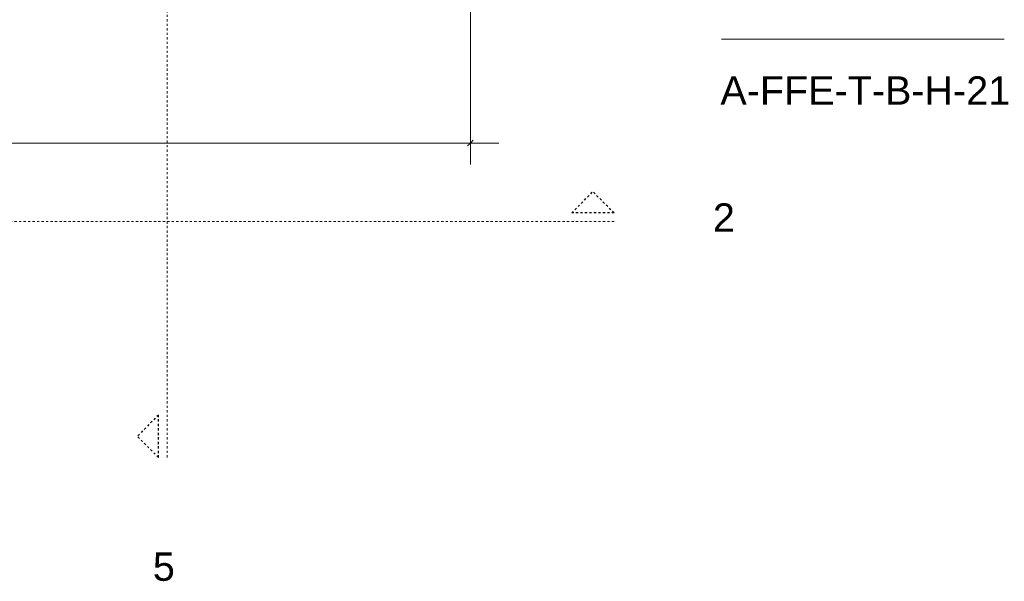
# Model space of a CAD drawing. Header units: millimetres. Extents: x 31693 to 77560, y -62826 to 19369.
# Tile 8 of 17: x 38614 to 40007, y -62826 to -62032. Entities that reach past the tile are written whole.
import ezdxf

# ---------------------------------------------------------------- set-up
doc = ezdxf.new("R2010")
doc.units = ezdxf.units.MM
doc.linetypes.add('Dash_2_', pattern=[6.35, 3.175, -3.175])
for name, color, linetype, lineweight in [('A----M-', 8, 'Continuous', 5), ('A----M--20', 8, 'Continuous', 5), ('A09-C--', 8, 'Continuous', 5), ('A09-C---1', 135, 'Dash_2_', 13), ('A09-C---2', 215, 'Dash_2_', 25), ('A09-C---3', 8, 'Dash_2_', 5), ('A09-C---4', 8, 'Continuous', 25), ('A09-C---5', 8, 'Continuous', 13)]:
    doc.layers.add(name, color=color, linetype=linetype, lineweight=lineweight)
doc.styles.add('Arial', font='arial.ttf', dxfattribs={"height": 40})
doc.styles.add('Arial_1', font='arial.ttf', dxfattribs={"height": 36})
doc.dimstyles.new('TD_Diagonal_1_8_mm_-_Transparent_text', dxfattribs={"dimscale": 304.8, "dimtxt": 36.729338, "dimasz": 0.026247, "dimexe": 0.098425, "dimexo": 0.098425, "dimgap": 0.052493, "dimtad": 1, "dimdec": 0, "dimzin": 0, "dimdsep": 46, "dimtxsty": 'Arial_1', "dimblk1": 'OBLIQUE', "dimblk2": 'OBLIQUE', "dimsah": 1, "dimcen": 0.09, "dimdle": 0.131234, "dimazin": 2, "dimtfac": 1, "dimtdec": 4, "dimtix": 1, "dimtmove": 0, "dimatfit": 3, "dimfxl": 1, "dimtvp": 1, "dimtolj": 1, "dimtzin": 0, "dimarcsym": 2})

# ---------------------------------------------------------------- blocks, each defined once
blk = doc.blocks.new('Detail View - Detail - Detail Number-13476530-Detail 53')
at = {"layer": 'A09-C---2'}
for p, q in [((39394.8, -62305.3), (39424.8, -62275.3)), ((39454.8, -62305.3), (39424.8, -62275.3)), ((39454.8, -62305.3), (39394.8, -62305.3))]:
    blk.add_line(p, q, dxfattribs=at)
blk = doc.blocks.new('DIMBLOCK2-Detail 53')
at = {"layer": 'A----M--20'}
for p, q in [((35806.6, -61937.9), (35806.6, -62236.6)), ((35806.6, -62206.6), (35806.6, -61937.9)), ((39251.6, -61937.9), (39251.6, -62236.6)), ((39251.6, -62206.6), (39251.6, -61937.9)), ((39291.6, -62206.6), (35766.6, -62206.6))]:
    blk.add_line(p, q, dxfattribs=at)
at = {"layer": 'A----M--20', "lineweight": 35}
for p, q in [((35806.6, -62206.6), (35810.6, -62202.6)), ((39251.6, -62206.6), (39255.6, -62202.6)), ((35806.6, -62206.6), (35802.6, -62210.6)), ((39251.6, -62206.6), (39247.6, -62210.6))]:
    blk.add_line(p, q, dxfattribs=at)
at = {"layer": 'A----M--20', "color": 0, "insert": (37473.7, -62143.9), "char_height": 36, "width": 132.904, "attachment_point": 1, "line_spacing_factor": 0.941778, "style": 'Arial_1'}
blk.add_mtext('3445', dxfattribs=at)
blk = doc.blocks.new('_Oblique')
at = {"color": 0, "linetype": 'ByBlock', "lineweight": -2}
blk.add_line((-0.5, -0.5), (0.5, 0.5), dxfattribs=at)
blk = doc.blocks.new('Detail View - Sheet _ Detail Number-595150-Detail 53')
at = {"layer": 'A09-C---5'}
blk.add_line((39606.5, -62059.6), (40006.5, -62059.6), dxfattribs=at)

msp = doc.modelspace()

# ---------------------------------------------------------------- linework, layer by layer
at = {"layer": 'A09-C---1'}
for p, q in [((38822.8, -62650.7), (38822.8, -59967.3)), ((39454.8, -62317.5), (35351.3, -62317.5))]:
    msp.add_line(p, q, dxfattribs=at)

# ---------------------------------------------------------------- block references
at = {"layer": 'A09-C---2'}
msp.add_blockref('Detail View - Detail - Detail Number-13476530-Detail 53', (0, 0), dxfattribs=at)
at = {"layer": 'A09-C---2', "extrusion": (0, 0, -1), "rotation": 270.0000000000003}
msp.add_blockref('Detail View - Detail - Detail Number-13476530-Detail 53', (23494.7, -23196), dxfattribs=at)
at = {"layer": 'A09-C---4'}
msp.add_blockref('Detail View - Sheet _ Detail Number-595150-Detail 53', (0, 0), dxfattribs=at)

# ---------------------------------------------------------------- texts
at = {"layer": 'A09-C--', "insert": (39605.1, -62112.3), "char_height": 40, "width": 503.46, "attachment_point": 1, "style": 'Arial'}
msp.add_mtext('A-FFE-T-B-H-21', dxfattribs=at)
at = {"layer": 'A09-C---3', "char_height": 40, "width": 38.481, "attachment_point": 1, "style": 'Arial'}
for s, insert in [('2', (39594.5, -62291.7)), ('5', (38802.6, -62785))]:
    msp.add_mtext(s, dxfattribs=dict(at, insert=insert))

# ---------------------------------------------------------------- dimensions: what is measured, and where the dimension line sits
at = {"layer": 'A----M-'}
dim = msp.add_linear_dim(base=(35806.6, -62206.6), p1=(39251.6, -61907.9), p2=(35806.6, -61907.9), dimstyle='TD_Diagonal_1_8_mm_-_Transparent_text', override={"dimpost": '<>', "dimfxl": 3445}, dxfattribs=at)
dim.commit()
dim.dimension.update_dxf_attribs({"geometry": 'DIMBLOCK2-Detail 53', "text_midpoint": (37529.1, -62172.2)})

doc.saveas('drawing.dxf')
